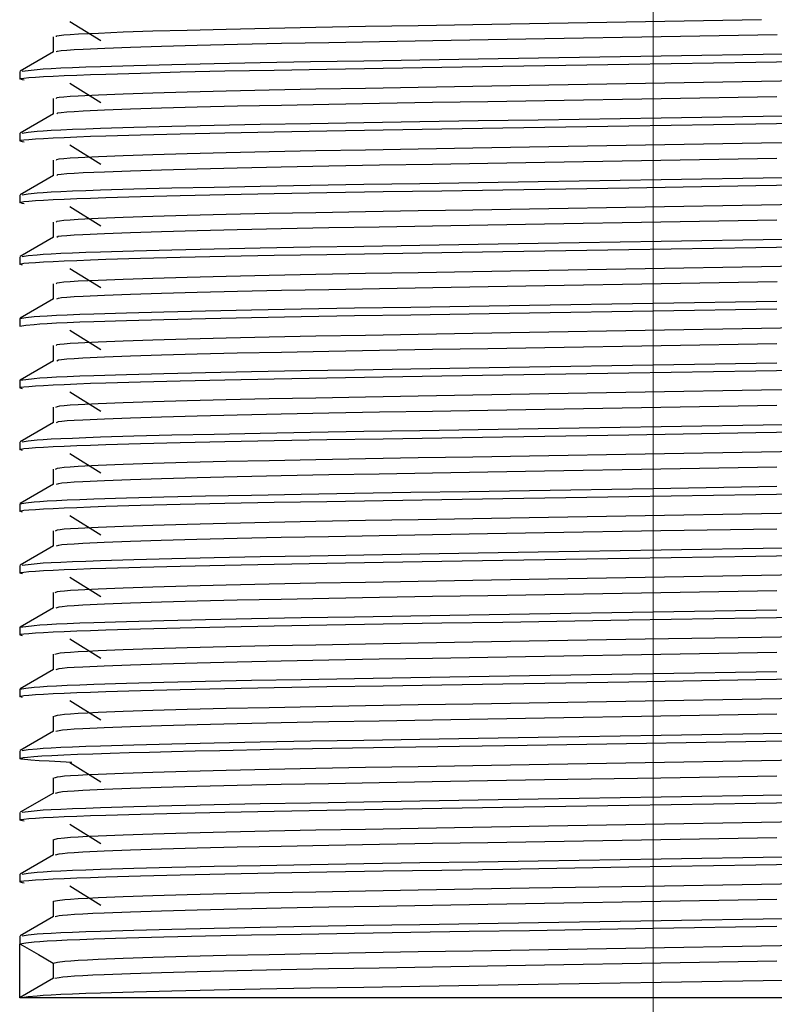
# Model space of a CAD drawing. Header units: millimetres. Extents: x 262469 to 275208, y -32539 to 9411.
# Tile 118 of 256: x 268027 to 268034, y -14138 to -14129. Entities that reach past the tile are written whole.
import ezdxf

# ---------------------------------------------------------------- set-up
doc = ezdxf.new("R2010")
doc.units = ezdxf.units.MM
doc.header["$LTSCALE"] = 100
doc.layers.add('$ IE_TELETECHNIKA', color=5, linetype='Continuous', lineweight=30)

msp = doc.modelspace()

# ---------------------------------------------------------------- linework, layer by layer
at = {"layer": '$ IE_TELETECHNIKA', "color": 7, "linetype": 'Continuous', "lineweight": 5, "ltscale": 20.32}
msp.add_line((268032.9106, -14140.486), (268032.9106, -14122.2189), dxfattribs=at)
at = {"layer": '$ IE_TELETECHNIKA', "color": 7, "linetype": 'Continuous'}
for p, q in [((268027.5144, -14128.9311), (268027.8005, -14129.1097)), ((268027.3618, -14129.0738), (268027.3618, -14129.2156)), ((268027.3618, -14129.0738), (268027.3618, -14129.2156)), ((268027.3637, -14129.2145), (268027.0543, -14129.3932)), ((268027.0525, -14129.3952), (268027.0525, -14129.4667)), ((268027.0918, -14129.4765), (268027.0784, -14129.4732)), ((268027.5144, -14129.5025), (268027.8005, -14129.6812)), ((268027.3618, -14129.6452), (268027.3618, -14129.787)), ((268027.3618, -14129.6452), (268027.3618, -14129.787)), ((268027.3637, -14129.7859), (268027.0543, -14129.9646)), ((268027.0525, -14129.9666), (268027.0525, -14130.0381)), ((268027.0918, -14130.0479), (268027.0784, -14130.0446)), ((268027.5144, -14130.0739), (268027.8005, -14130.2526)), ((268027.3618, -14130.2167), (268027.3618, -14130.3584)), ((268027.3618, -14130.2167), (268027.3618, -14130.3584)), ((268027.3637, -14130.3573), (268027.0543, -14130.536)), ((268027.0525, -14130.538), (268027.0525, -14130.6095)), ((268027.0918, -14130.6194), (268027.0784, -14130.616)), ((268027.5144, -14130.6453), (268027.8005, -14130.824)), ((268027.3618, -14130.7881), (268027.3618, -14130.9298)), ((268027.3618, -14130.7881), (268027.3618, -14130.9298)), ((268027.3636, -14130.9288), (268027.0543, -14131.1074)), ((268027.0525, -14131.1095), (268027.0525, -14131.1809)), ((268027.5144, -14131.2167), (268027.8005, -14131.3954)), ((268027.3618, -14131.3595), (268027.3618, -14131.5012)), ((268027.3618, -14131.3595), (268027.3618, -14131.5012)), ((268027.3637, -14131.5001), (268027.0543, -14131.6788)), ((268027.0525, -14131.6809), (268027.0525, -14131.7523)), ((268027.5144, -14131.7881), (268027.8005, -14131.9668)), ((268027.3618, -14131.9309), (268027.3618, -14132.0727)), ((268027.3618, -14131.9309), (268027.3618, -14132.0727)), ((268027.3637, -14132.0715), (268027.0543, -14132.2503)), ((268027.0525, -14132.2523), (268027.0525, -14132.3237)), ((268027.5144, -14132.3596), (268027.8005, -14132.5382)), ((268027.3618, -14132.5023), (268027.3618, -14132.6441)), ((268027.3618, -14132.5023), (268027.3618, -14132.6441)), ((268027.3637, -14132.643), (268027.0543, -14132.8216)), ((268027.0525, -14132.8237), (268027.0525, -14132.8951)), ((268027.5144, -14132.931), (268027.8005, -14133.1096)), ((268027.3618, -14133.0737), (268027.3618, -14133.2155)), ((268027.3618, -14133.0737), (268027.3618, -14133.2155)), ((268027.3636, -14133.2144), (268027.0543, -14133.393)), ((268027.0525, -14133.3951), (268027.0525, -14133.4665)), ((268027.5144, -14133.5024), (268027.8005, -14133.681)), ((268027.3618, -14133.6451), (268027.3618, -14133.7869)), ((268027.3618, -14133.6451), (268027.3618, -14133.7869)), ((268027.3636, -14133.7858), (268027.0543, -14133.9645)), ((268027.0525, -14133.9665), (268027.0525, -14134.038)), ((268027.5144, -14134.0738), (268027.8005, -14134.2524)), ((268027.3618, -14134.2165), (268027.3618, -14134.3583)), ((268027.3618, -14134.2165), (268027.3618, -14134.3583)), ((268027.3637, -14134.3572), (268027.0543, -14134.5359)), ((268027.0525, -14134.5379), (268027.0525, -14134.6094)), ((268027.5144, -14134.6452), (268027.8005, -14134.8239)), ((268027.3618, -14134.7879), (268027.3618, -14134.9297)), ((268027.3618, -14134.7879), (268027.3618, -14134.9297)), ((268027.3637, -14134.9286), (268027.0543, -14135.1073)), ((268027.0525, -14135.1093), (268027.0525, -14135.1808)), ((268027.5144, -14135.2166), (268027.8005, -14135.3953)), ((268027.3618, -14135.3594), (268027.3618, -14135.5011)), ((268027.3618, -14135.3594), (268027.3618, -14135.5011)), ((268027.3637, -14135.5), (268027.0543, -14135.6787)), ((268027.0525, -14135.6807), (268027.0525, -14135.7522)), ((268027.0918, -14135.7621), (268027.0525, -14135.7522)), ((268027.5144, -14135.788), (268027.8005, -14135.9666)), ((268027.3618, -14135.9308), (268027.3618, -14136.0725)), ((268027.3618, -14135.9308), (268027.3618, -14136.0725)), ((268027.3636, -14136.0715), (268027.0543, -14136.2501)), ((268027.0525, -14136.2522), (268027.0525, -14136.3236)), ((268027.0918, -14136.3335), (268027.0784, -14136.3301)), ((268027.5144, -14136.3594), (268027.8005, -14136.5381)), ((268027.3618, -14136.5022), (268027.3618, -14136.6439)), ((268027.3618, -14136.5022), (268027.3618, -14136.6439)), ((268027.3637, -14136.6428), (268027.0543, -14136.8215)), ((268027.0525, -14136.8236), (268027.0525, -14136.895)), ((268027.0918, -14136.9049), (268027.0784, -14136.9015)), ((268027.5144, -14136.9308), (268027.8005, -14137.1095)), ((268027.3618, -14137.0736), (268027.3618, -14137.2154)), ((268027.3618, -14137.0736), (268027.3618, -14137.2154)), ((268027.3637, -14137.2142), (268027.0543, -14137.393)), ((268027.0525, -14137.395), (268027.0525, -14137.4611)), ((268027.0525, -14137.9664), (268027.0525, -14137.4664)), ((268027.3618, -14137.645), (268027.3618, -14137.7868)), ((268027.3637, -14137.7857), (268027.0543, -14137.9643)), ((268038.7687, -14137.9664), (268027.0525, -14137.9664))]:
    msp.add_line(p, q, dxfattribs=at)
for points in [[(268027.3918, -14129.0738), (268027.3928, -14129.0656), (268027.4155, -14129.0613), (268027.4582, -14129.057), (268027.5185, -14129.0526), (268027.5936, -14129.0481), (268027.7792, -14129.039), (268028.0076, -14129.0297), (268028.2814, -14129.0204), (268028.6007, -14129.0112), (268028.9614, -14129.0022), (268029.3592, -14128.9933), (268029.7903, -14128.9848), (268030.2511, -14128.9765), (268030.7371, -14128.9683), (268031.2437, -14128.9596), (268031.7662, -14128.9506), (268032.8385, -14128.9322), (268033.9136, -14128.9137)], [(268027.3935, -14129.2144), (268027.3914, -14129.2103), (268027.4021, -14129.2062), (268027.4345, -14129.2019), (268027.4869, -14129.1975), (268027.5563, -14129.193), (268027.6393, -14129.1885), (268027.8372, -14129.1793), (268028.0772, -14129.1701), (268028.3631, -14129.1608), (268028.6941, -14129.1516), (268029.0653, -14129.1426), (268029.4724, -14129.1339), (268029.9118, -14129.1254), (268030.3797, -14129.1172), (268030.8717, -14129.1088), (268031.383, -14129.1001), (268031.9088, -14129.091), (268032.9838, -14129.0726), (268034.056, -14129.0541)], [(268027.0747, -14129.393), (268027.1308, -14129.3846), (268027.2118, -14129.376), (268027.2695, -14129.3716), (268027.3427, -14129.3672), (268027.4331, -14129.3626), (268027.5399, -14129.358), (268027.6618, -14129.3534), (268027.7976, -14129.3488), (268028.1066, -14129.3395), (268028.4582, -14129.3302), (268028.8489, -14129.3212), (268029.2767, -14129.3125), (268029.7397, -14129.304), (268030.2336, -14129.2958), (268030.7532, -14129.2874), (268031.2932, -14129.2787), (268031.8483, -14129.2697), (268032.9834, -14129.2512), (268034.116, -14129.2327)], [(268027.0784, -14129.4732), (268027.0511, -14129.4646), (268027.0619, -14129.4603), (268027.0904, -14129.4559), (268027.1355, -14129.4515), (268027.1962, -14129.447), (268027.2717, -14129.4424), (268027.3609, -14129.4378), (268027.4632, -14129.4331), (268027.5785, -14129.4284), (268027.7067, -14129.4236), (268027.8477, -14129.4188), (268028.1675, -14129.4092), (268028.5364, -14129.3997), (268028.9499, -14129.3905), (268029.4035, -14129.3815), (268029.8924, -14129.3728), (268030.4116, -14129.3643), (268030.9559, -14129.3556), (268031.5201, -14129.3465), (268032.6852, -14129.3275), (268033.8596, -14129.3083), (268034.4351, -14129.299)], [(268027.3913, -14129.6452), (268027.3943, -14129.637), (268027.4166, -14129.6328), (268027.4587, -14129.6284), (268027.5184, -14129.624), (268027.5932, -14129.6195), (268027.7789, -14129.6104), (268028.0076, -14129.6011), (268028.2814, -14129.5919), (268028.6006, -14129.5826), (268028.9613, -14129.5735), (268029.3591, -14129.5647), (268029.7902, -14129.5562), (268030.251, -14129.5479), (268030.7369, -14129.5396), (268031.2436, -14129.531), (268031.766, -14129.522), (268032.8383, -14129.5036), (268033.9134, -14129.4852), (268034.4392, -14129.4761)], [(268027.3938, -14129.7858), (268027.4037, -14129.7776), (268027.4352, -14129.7733), (268027.4868, -14129.7689), (268027.5555, -14129.7644), (268027.6383, -14129.7599), (268027.8364, -14129.7507), (268028.0766, -14129.7415), (268028.3624, -14129.7322), (268028.6932, -14129.723), (268029.0644, -14129.714), (268029.4715, -14129.7053), (268029.9108, -14129.6968), (268030.3788, -14129.6886), (268030.8708, -14129.6802), (268031.3821, -14129.6715), (268031.9079, -14129.6625), (268032.983, -14129.644), (268034.0553, -14129.6256)], [(268027.0746, -14129.9644), (268027.1307, -14129.956), (268027.2117, -14129.9474), (268027.2694, -14129.943), (268027.3425, -14129.9386), (268027.4329, -14129.934), (268027.5397, -14129.9295), (268027.6616, -14129.9248), (268027.7974, -14129.9202), (268028.1063, -14129.9109), (268028.4579, -14129.9017), (268028.8486, -14129.8927), (268029.2764, -14129.8839), (268029.7394, -14129.8754), (268030.2333, -14129.8672), (268030.7529, -14129.8588), (268031.2929, -14129.8501), (268031.848, -14129.8411), (268032.9832, -14129.8226), (268034.1158, -14129.8041)], [(268027.0784, -14130.0446), (268027.0511, -14130.036), (268027.0619, -14130.0317), (268027.0904, -14130.0273), (268027.1355, -14130.0229), (268027.1963, -14130.0184), (268027.2717, -14130.0138), (268027.3609, -14130.0092), (268027.4632, -14130.0045), (268027.5786, -14129.9998), (268027.7068, -14129.995), (268027.8477, -14129.9902), (268028.1676, -14129.9806), (268028.5364, -14129.9711), (268028.95, -14129.9618), (268029.4036, -14129.9529), (268029.8925, -14129.9442), (268030.4116, -14129.9357), (268030.9559, -14129.927), (268031.5202, -14129.9179), (268032.6853, -14129.8989), (268033.8596, -14129.8797), (268034.4351, -14129.8704)], [(268027.3906, -14130.2166), (268027.3956, -14130.2084), (268027.4177, -14130.2042), (268027.4593, -14130.1998), (268027.5184, -14130.1954), (268027.5929, -14130.1909), (268027.7787, -14130.1818), (268028.0076, -14130.1725), (268028.2814, -14130.1633), (268028.6005, -14130.154), (268028.9612, -14130.145), (268029.359, -14130.1362), (268029.7901, -14130.1276), (268030.2508, -14130.1193), (268030.7368, -14130.111), (268031.2434, -14130.1024), (268031.7658, -14130.0935), (268032.8381, -14130.075), (268033.9132, -14130.0566), (268034.439, -14130.0476)], [(268027.394, -14130.3573), (268027.4053, -14130.349), (268027.4361, -14130.3447), (268027.487, -14130.3403), (268027.5551, -14130.3359), (268027.6376, -14130.3313), (268027.8359, -14130.3221), (268028.0763, -14130.3129), (268028.3621, -14130.3037), (268028.6928, -14130.2945), (268029.0639, -14130.2855), (268029.471, -14130.2767), (268029.9104, -14130.2682), (268030.3783, -14130.26), (268030.8703, -14130.2516), (268031.3816, -14130.2429), (268031.9074, -14130.2339), (268032.9826, -14130.2154), (268034.055, -14130.197)], [(268027.0784, -14130.616), (268027.0511, -14130.6075), (268027.0619, -14130.6031), (268027.0904, -14130.5987), (268027.1355, -14130.5943), (268027.1963, -14130.5898), (268027.2717, -14130.5853), (268027.3609, -14130.5806), (268027.4633, -14130.5759), (268027.5786, -14130.5712), (268027.7068, -14130.5664), (268027.8478, -14130.5616), (268028.1676, -14130.552), (268028.5364, -14130.5425), (268028.95, -14130.5333), (268029.4036, -14130.5243), (268029.8925, -14130.5157), (268030.4117, -14130.5071), (268030.956, -14130.4984), (268031.5202, -14130.4893), (268032.6853, -14130.4703), (268033.8596, -14130.4511), (268034.4351, -14130.4418)], [(268027.0746, -14130.5359), (268027.1307, -14130.5274), (268027.2117, -14130.5188), (268027.2693, -14130.5144), (268027.3425, -14130.51), (268027.4329, -14130.5055), (268027.5396, -14130.5009), (268027.6615, -14130.4963), (268027.7974, -14130.4916), (268028.1063, -14130.4823), (268028.4578, -14130.4731), (268028.8485, -14130.464), (268029.2764, -14130.4553), (268029.7393, -14130.4468), (268030.2332, -14130.4386), (268030.7528, -14130.4302), (268031.2928, -14130.4216), (268031.848, -14130.4126), (268032.9831, -14130.394), (268034.1157, -14130.3755)], [(268027.3896, -14130.788), (268027.3969, -14130.7798), (268027.4188, -14130.7756), (268027.4598, -14130.7713), (268027.5185, -14130.7668), (268027.5926, -14130.7623), (268027.7784, -14130.7532), (268028.0076, -14130.744), (268028.2814, -14130.7347), (268028.6005, -14130.7254), (268028.9611, -14130.7164), (268029.3589, -14130.7076), (268029.79, -14130.6991), (268030.2507, -14130.6908), (268030.7366, -14130.6824), (268031.2432, -14130.6738), (268031.7656, -14130.6649), (268032.8379, -14130.6465), (268033.913, -14130.628), (268034.4388, -14130.6189)], [(268027.3939, -14130.9287), (268027.4068, -14130.9204), (268027.4368, -14130.9161), (268027.487, -14130.9118), (268027.5545, -14130.9073), (268027.6366, -14130.9028), (268027.835, -14130.8936), (268028.0757, -14130.8844), (268028.3613, -14130.8751), (268028.6918, -14130.8659), (268029.0629, -14130.8569), (268029.4699, -14130.8481), (268029.9093, -14130.8397), (268030.3772, -14130.8314), (268030.8692, -14130.8231), (268031.3805, -14130.8144), (268031.9064, -14130.8053), (268032.9816, -14130.7868), (268034.0542, -14130.7684)], [(268027.0746, -14131.1073), (268027.1307, -14131.0988), (268027.2117, -14131.0902), (268027.2693, -14131.0858), (268027.3425, -14131.0814), (268027.4329, -14131.0769), (268027.5396, -14131.0723), (268027.6615, -14131.0677), (268027.7974, -14131.063), (268028.1063, -14131.0537), (268028.4578, -14131.0445), (268028.8485, -14131.0355), (268029.2764, -14131.0267), (268029.7393, -14131.0183), (268030.2332, -14131.01), (268030.7528, -14131.0016), (268031.2928, -14130.993), (268031.848, -14130.984), (268032.9831, -14130.9654), (268034.1157, -14130.947)], [(268027.0784, -14131.1874), (268027.0511, -14131.1789), (268027.0619, -14131.1745), (268027.0904, -14131.1701), (268027.1355, -14131.1657), (268027.1963, -14131.1612), (268027.2717, -14131.1566), (268027.3609, -14131.152), (268027.4632, -14131.1473), (268027.5786, -14131.1426), (268027.7068, -14131.1378), (268027.8477, -14131.133), (268028.1676, -14131.1234), (268028.5364, -14131.114), (268028.95, -14131.1047), (268029.4036, -14131.0957), (268029.8925, -14131.0871), (268030.4116, -14131.0786), (268030.9559, -14131.0698), (268031.5202, -14131.0607), (268032.6853, -14131.0417), (268033.8596, -14131.0225), (268034.4351, -14131.0132)], [(268027.3885, -14131.3594), (268027.398, -14131.3512), (268027.4199, -14131.347), (268027.4605, -14131.3427), (268027.5187, -14131.3382), (268027.5924, -14131.3337), (268027.7781, -14131.3246), (268028.0075, -14131.3154), (268028.2814, -14131.3061), (268028.6004, -14131.2969), (268028.961, -14131.2878), (268029.3588, -14131.279), (268029.7899, -14131.2705), (268030.2506, -14131.2622), (268030.7365, -14131.2538), (268031.2431, -14131.2453), (268031.7654, -14131.2363), (268032.8377, -14131.2179), (268033.9128, -14131.1994), (268034.4386, -14131.1904)], [(268027.3938, -14131.5), (268027.4086, -14131.4918), (268027.4384, -14131.4875), (268027.4882, -14131.4831), (268027.5553, -14131.4787), (268027.6373, -14131.4741), (268027.8362, -14131.4649), (268028.0774, -14131.4557), (268028.3632, -14131.4464), (268028.6938, -14131.4373), (268029.0649, -14131.4283), (268029.4721, -14131.4195), (268029.9116, -14131.4111), (268030.3795, -14131.4028), (268030.8715, -14131.3944), (268031.3828, -14131.3857), (268031.9086, -14131.3767), (268032.9836, -14131.3582), (268034.0559, -14131.3398)], [(268027.0525, -14131.6809), (268027.1072, -14131.6723), (268027.1842, -14131.6637), (268027.2381, -14131.6593), (268027.3061, -14131.6549), (268027.3904, -14131.6503), (268027.4913, -14131.6458), (268027.6075, -14131.6411), (268027.7382, -14131.6364), (268028.0384, -14131.6271), (268028.3838, -14131.6178), (268028.77, -14131.6086), (268029.1947, -14131.5997), (268029.6554, -14131.5911), (268030.1483, -14131.5828), (268030.668, -14131.5744), (268031.2094, -14131.5657), (268031.7671, -14131.5567), (268032.9099, -14131.538), (268034.053, -14131.5194)], [(268027.0525, -14131.7523), (268027.1072, -14131.7438), (268027.1842, -14131.7352), (268027.2381, -14131.7308), (268027.3061, -14131.7263), (268027.3904, -14131.7218), (268027.4913, -14131.7172), (268027.6075, -14131.7125), (268027.7382, -14131.7079), (268028.0384, -14131.6985), (268028.3838, -14131.6892), (268028.77, -14131.68), (268029.1947, -14131.6711), (268029.6554, -14131.6626), (268030.1483, -14131.6542), (268030.668, -14131.6458), (268031.2094, -14131.6372), (268031.7671, -14131.6281), (268032.9099, -14131.6094), (268034.053, -14131.5908)], [(268027.3871, -14131.9308), (268027.399, -14131.9226), (268027.421, -14131.9184), (268027.4611, -14131.914), (268027.5189, -14131.9096), (268027.5922, -14131.9051), (268027.7778, -14131.896), (268028.0075, -14131.8868), (268028.2815, -14131.8775), (268028.6004, -14131.8683), (268028.9609, -14131.8592), (268029.3587, -14131.8504), (268029.7898, -14131.8419), (268030.2504, -14131.8336), (268030.7364, -14131.8252), (268031.2429, -14131.8167), (268031.7653, -14131.8077), (268032.8375, -14131.7893), (268033.9126, -14131.7708), (268034.4384, -14131.7618)], [(268027.3933, -14132.0715), (268027.41, -14132.0632), (268027.4393, -14132.0589), (268027.4884, -14132.0546), (268027.5549, -14132.0501), (268027.6366, -14132.0456), (268027.8355, -14132.0364), (268028.0768, -14132.0271), (268028.3626, -14132.0179), (268028.6931, -14132.0087), (268029.0641, -14131.9997), (268029.4713, -14131.9909), (268029.9107, -14131.9825), (268030.3786, -14131.9742), (268030.8706, -14131.9658), (268031.3819, -14131.9571), (268031.9078, -14131.9481), (268032.9829, -14131.9296), (268034.0553, -14131.9112)], [(268027.0784, -14132.3302), (268027.0511, -14132.3217), (268027.0619, -14132.3174), (268027.0904, -14132.313), (268027.1355, -14132.3085), (268027.1962, -14132.304), (268027.2717, -14132.2995), (268027.3609, -14132.2949), (268027.4632, -14132.2902), (268027.5785, -14132.2854), (268027.7067, -14132.2806), (268027.8477, -14132.2758), (268028.1676, -14132.2662), (268028.5364, -14132.2568), (268028.95, -14132.2475), (268029.4036, -14132.2386), (268029.8925, -14132.2299), (268030.4116, -14132.2214), (268030.9559, -14132.2126), (268031.5202, -14132.2035), (268032.6853, -14132.1845), (268033.8596, -14132.1654), (268034.4351, -14132.1561)], [(268027.0525, -14132.2523), (268027.1072, -14132.2438), (268027.1842, -14132.2351), (268027.2381, -14132.2308), (268027.3061, -14132.2263), (268027.3904, -14132.2218), (268027.4913, -14132.2172), (268027.6075, -14132.2125), (268027.7382, -14132.2079), (268028.0384, -14132.1985), (268028.3838, -14132.1891), (268028.77, -14132.18), (268029.1947, -14132.1711), (268029.6554, -14132.1625), (268030.1483, -14132.1542), (268030.668, -14132.1458), (268031.2094, -14132.1372), (268031.7671, -14132.1281), (268032.9099, -14132.1094), (268034.053, -14132.0908)], [(268027.3855, -14132.5022), (268027.3998, -14132.494), (268027.4221, -14132.4898), (268027.4618, -14132.4855), (268027.5191, -14132.4811), (268027.5921, -14132.4766), (268027.7775, -14132.4674), (268028.0074, -14132.4582), (268028.2815, -14132.4489), (268028.6003, -14132.4397), (268028.9608, -14132.4306), (268029.3586, -14132.4218), (268029.7897, -14132.4133), (268030.2503, -14132.405), (268030.7362, -14132.3967), (268031.2428, -14132.3881), (268031.7651, -14132.3791), (268032.8374, -14132.3607), (268033.9124, -14132.3422), (268034.4382, -14132.3332)], [(268027.3926, -14132.6429), (268027.4113, -14132.6346), (268027.4403, -14132.6303), (268027.4887, -14132.626), (268027.5547, -14132.6215), (268027.6359, -14132.617), (268027.8348, -14132.6078), (268028.0764, -14132.5986), (268028.3621, -14132.5893), (268028.6925, -14132.5801), (268029.0635, -14132.5711), (268029.4706, -14132.5624), (268029.91, -14132.5539), (268030.3779, -14132.5456), (268030.8699, -14132.5373), (268031.3813, -14132.5286), (268031.9071, -14132.5195), (268032.9823, -14132.5011), (268034.0547, -14132.4826)], [(268027.0746, -14132.8215), (268027.1307, -14132.813), (268027.2117, -14132.8044), (268027.2694, -14132.8001), (268027.3425, -14132.7956), (268027.4329, -14132.7911), (268027.5397, -14132.7865), (268027.6616, -14132.7819), (268027.7974, -14132.7772), (268028.1063, -14132.7679), (268028.4579, -14132.7587), (268028.8486, -14132.7497), (268029.2764, -14132.741), (268029.7394, -14132.7325), (268030.2333, -14132.7242), (268030.7529, -14132.7159), (268031.2929, -14132.7072), (268031.848, -14132.6982), (268032.9832, -14132.6797), (268034.1158, -14132.6612)], [(268027.0784, -14132.9016), (268027.0511, -14132.8931), (268027.0619, -14132.8888), (268027.0904, -14132.8844), (268027.1355, -14132.8799), (268027.1963, -14132.8754), (268027.2717, -14132.8709), (268027.3609, -14132.8663), (268027.4632, -14132.8616), (268027.5786, -14132.8568), (268027.7068, -14132.852), (268027.8477, -14132.8472), (268028.1676, -14132.8377), (268028.5364, -14132.8282), (268028.95, -14132.8189), (268029.4036, -14132.81), (268029.8925, -14132.8013), (268030.4116, -14132.7928), (268030.9559, -14132.7841), (268031.5202, -14132.775), (268032.6853, -14132.7559), (268033.8596, -14132.7367), (268034.4351, -14132.7275)], [(268027.3837, -14133.0736), (268027.4005, -14133.0654), (268027.4232, -14133.0612), (268027.4625, -14133.0569), (268027.5194, -14133.0525), (268027.592, -14133.048), (268027.7773, -14133.0388), (268028.0074, -14133.0296), (268028.2816, -14133.0203), (268028.6003, -14133.0111), (268028.9607, -14133.002), (268029.3585, -14132.9933), (268029.7896, -14132.9848), (268030.2502, -14132.9764), (268030.7361, -14132.9681), (268031.2426, -14132.9595), (268031.765, -14132.9505), (268032.8372, -14132.9321), (268033.9122, -14132.9136), (268034.438, -14132.9046)], [(268027.3916, -14133.2143), (268027.4125, -14133.206), (268027.4412, -14133.2018), (268027.489, -14133.1974), (268027.5544, -14133.193), (268027.6352, -14133.1884), (268027.8341, -14133.1792), (268028.0758, -14133.17), (268028.3615, -14133.1607), (268028.6917, -14133.1515), (268029.0626, -14133.1425), (268029.4698, -14133.1338), (268029.9092, -14133.1254), (268030.3771, -14133.117), (268030.8691, -14133.1087), (268031.3804, -14133.1), (268031.9063, -14133.091), (268032.9815, -14133.0725), (268034.0541, -14133.0541)], [(268027.0525, -14133.3951), (268027.1072, -14133.3866), (268027.1842, -14133.3779), (268027.2381, -14133.3736), (268027.3061, -14133.3691), (268027.3904, -14133.3646), (268027.4913, -14133.36), (268027.6075, -14133.3553), (268027.7382, -14133.3507), (268028.0384, -14133.3413), (268028.3838, -14133.332), (268028.77, -14133.3228), (268029.1947, -14133.314), (268029.6554, -14133.3054), (268030.1483, -14133.297), (268030.668, -14133.2886), (268031.2094, -14133.28), (268031.7671, -14133.2709), (268032.9099, -14133.2523), (268034.053, -14133.2336)], [(268027.0784, -14133.4731), (268027.0511, -14133.4645), (268027.0619, -14133.4601), (268027.0904, -14133.4558), (268027.1355, -14133.4513), (268027.1962, -14133.4469), (268027.2717, -14133.4423), (268027.3609, -14133.4377), (268027.4632, -14133.433), (268027.5785, -14133.4283), (268027.7067, -14133.4235), (268027.8477, -14133.4187), (268028.1675, -14133.4091), (268028.5364, -14133.3996), (268028.9499, -14133.3903), (268029.4035, -14133.3814), (268029.8924, -14133.3727), (268030.4116, -14133.3642), (268030.9559, -14133.3555), (268031.5201, -14133.3464), (268032.6852, -14133.3273), (268033.8596, -14133.3082), (268034.4351, -14133.2989)], [(268027.3817, -14133.645), (268027.4011, -14133.6368), (268027.4242, -14133.6326), (268027.4633, -14133.6283), (268027.5197, -14133.6239), (268027.592, -14133.6194), (268027.777, -14133.6102), (268028.0073, -14133.601), (268028.2816, -14133.5917), (268028.6003, -14133.5825), (268028.9606, -14133.5734), (268029.3584, -14133.5646), (268029.7895, -14133.5562), (268030.2501, -14133.5478), (268030.736, -14133.5395), (268031.2425, -14133.5309), (268031.7648, -14133.5219), (268032.837, -14133.5035), (268033.912, -14133.4851), (268034.4378, -14133.476)], [(268027.3904, -14133.7857), (268027.4135, -14133.7775), (268027.4421, -14133.7732), (268027.4894, -14133.7689), (268027.5542, -14133.7644), (268027.6345, -14133.7599), (268027.8332, -14133.7507), (268028.0751, -14133.7414), (268028.3609, -14133.7322), (268028.6909, -14133.723), (268029.0618, -14133.7139), (268029.4689, -14133.7052), (268029.9083, -14133.6968), (268030.3762, -14133.6885), (268030.8681, -14133.6801), (268031.3795, -14133.6714), (268031.9054, -14133.6624), (268032.9808, -14133.6439), (268034.0534, -14133.6255)], [(268027.0746, -14133.9643), (268027.1307, -14133.9559), (268027.2117, -14133.9473), (268027.2693, -14133.9429), (268027.3425, -14133.9385), (268027.4329, -14133.9339), (268027.5396, -14133.9294), (268027.6615, -14133.9247), (268027.7974, -14133.9201), (268028.1063, -14133.9108), (268028.4578, -14133.9015), (268028.8485, -14133.8925), (268029.2764, -14133.8838), (268029.7393, -14133.8753), (268030.2332, -14133.8671), (268030.7528, -14133.8587), (268031.2928, -14133.85), (268031.848, -14133.841), (268032.9831, -14133.8225), (268034.1157, -14133.804)], [(268027.0784, -14134.0445), (268027.0511, -14134.0359), (268027.0619, -14134.0316), (268027.0904, -14134.0272), (268027.1355, -14134.0228), (268027.1963, -14134.0183), (268027.2717, -14134.0137), (268027.3609, -14134.0091), (268027.4632, -14134.0044), (268027.5786, -14133.9996), (268027.7068, -14133.9949), (268027.8477, -14133.9901), (268028.1676, -14133.9805), (268028.5364, -14133.971), (268028.95, -14133.9617), (268029.4036, -14133.9528), (268029.8925, -14133.9441), (268030.4116, -14133.9356), (268030.9559, -14133.9269), (268031.5202, -14133.9178), (268032.6853, -14133.8988), (268033.8596, -14133.8796), (268034.4351, -14133.8703)], [(268027.3795, -14134.2164), (268027.4014, -14134.2082), (268027.4251, -14134.204), (268027.464, -14134.1997), (268027.5201, -14134.1953), (268027.592, -14134.1908), (268027.7767, -14134.1817), (268028.0072, -14134.1724), (268028.2816, -14134.1632), (268028.6003, -14134.1539), (268028.9606, -14134.1448), (268029.3583, -14134.1361), (268029.7894, -14134.1276), (268030.25, -14134.1193), (268030.7359, -14134.1109), (268031.2424, -14134.1023), (268031.7647, -14134.0934), (268032.8369, -14134.0749), (268033.9118, -14134.0565), (268034.4376, -14134.0474)], [(268027.3893, -14134.3571), (268027.4148, -14134.3488), (268027.4438, -14134.3446), (268027.4908, -14134.3402), (268027.5553, -14134.3358), (268027.6355, -14134.3312), (268027.8344, -14134.3221), (268028.0767, -14134.3128), (268028.3627, -14134.3035), (268028.6929, -14134.2943), (268029.0638, -14134.2853), (268029.471, -14134.2766), (268029.9105, -14134.2682), (268030.3784, -14134.2599), (268030.8703, -14134.2515), (268031.3817, -14134.2428), (268031.9075, -14134.2338), (268032.9826, -14134.2153), (268034.055, -14134.1969)], [(268027.0784, -14134.6159), (268027.0511, -14134.6073), (268027.0619, -14134.603), (268027.0904, -14134.5986), (268027.1355, -14134.5942), (268027.1963, -14134.5897), (268027.2717, -14134.5851), (268027.3609, -14134.5805), (268027.4633, -14134.5758), (268027.5786, -14134.571), (268027.7068, -14134.5663), (268027.8478, -14134.5615), (268028.1676, -14134.5519), (268028.5364, -14134.5424), (268028.95, -14134.5332), (268029.4036, -14134.5242), (268029.8925, -14134.5155), (268030.4117, -14134.507), (268030.956, -14134.4983), (268031.5202, -14134.4892), (268032.6853, -14134.4702), (268033.8596, -14134.451), (268034.4351, -14134.4417)], [(268027.0525, -14134.5379), (268027.1072, -14134.5294), (268027.1842, -14134.5208), (268027.2381, -14134.5164), (268027.3061, -14134.5119), (268027.3904, -14134.5074), (268027.4913, -14134.5028), (268027.6075, -14134.4982), (268027.7382, -14134.4935), (268028.0384, -14134.4841), (268028.3838, -14134.4748), (268028.77, -14134.4657), (268029.1947, -14134.4568), (268029.6554, -14134.4482), (268030.1483, -14134.4399), (268030.668, -14134.4315), (268031.2094, -14134.4228), (268031.7671, -14134.4138), (268032.9099, -14134.3951), (268034.053, -14134.3764)], [(268027.3771, -14134.7878), (268027.4016, -14134.7796), (268027.426, -14134.7754), (268027.4647, -14134.7711), (268027.5205, -14134.7667), (268027.5921, -14134.7622), (268027.678, -14134.7577), (268027.7765, -14134.7531), (268028.0072, -14134.7438), (268028.2817, -14134.7346), (268028.6003, -14134.7253), (268028.9605, -14134.7163), (268029.3583, -14134.7075), (268029.7894, -14134.699), (268030.2499, -14134.6907), (268030.7358, -14134.6823), (268031.2423, -14134.6737), (268031.7646, -14134.6648), (268032.8367, -14134.6463), (268033.9117, -14134.6279), (268034.4374, -14134.6188)], [(268027.3876, -14134.9285), (268027.4156, -14134.9202), (268027.4447, -14134.916), (268027.4911, -14134.9116), (268027.5552, -14134.9072), (268027.6349, -14134.9027), (268027.8335, -14134.8935), (268028.076, -14134.8842), (268028.362, -14134.875), (268028.692, -14134.8658), (268029.0628, -14134.8567), (268029.47, -14134.8481), (268029.9095, -14134.8397), (268030.3774, -14134.8313), (268030.8693, -14134.8229), (268031.3807, -14134.8142), (268031.9066, -14134.8052), (268032.9818, -14134.7867), (268034.0543, -14134.7683)], [(268027.0525, -14135.1093), (268027.1072, -14135.1008), (268027.1842, -14135.0922), (268027.2381, -14135.0878), (268027.3061, -14135.0833), (268027.3904, -14135.0788), (268027.4913, -14135.0742), (268027.6075, -14135.0696), (268027.7382, -14135.0649), (268028.0384, -14135.0555), (268028.3838, -14135.0462), (268028.77, -14135.0371), (268029.1947, -14135.0282), (268029.6554, -14135.0196), (268030.1483, -14135.0112), (268030.668, -14135.0029), (268031.2094, -14134.9942), (268031.7671, -14134.9852), (268032.9099, -14134.9665), (268034.053, -14134.9478)], [(268027.0784, -14135.1873), (268027.0511, -14135.1787), (268027.0619, -14135.1744), (268027.0904, -14135.17), (268027.1355, -14135.1656), (268027.1963, -14135.1611), (268027.2717, -14135.1565), (268027.3609, -14135.1519), (268027.4632, -14135.1472), (268027.5786, -14135.1425), (268027.7068, -14135.1377), (268027.8477, -14135.1329), (268028.1676, -14135.1233), (268028.5364, -14135.1138), (268028.95, -14135.1045), (268029.4036, -14135.0956), (268029.8925, -14135.0869), (268030.4116, -14135.0784), (268030.9559, -14135.0697), (268031.5202, -14135.0606), (268032.6853, -14135.0416), (268033.8596, -14135.0224), (268034.4351, -14135.0131)], [(268027.3744, -14135.3593), (268027.4016, -14135.351), (268027.4267, -14135.3468), (268027.4655, -14135.3425), (268027.521, -14135.3381), (268027.5922, -14135.3336), (268027.6778, -14135.3291), (268027.7763, -14135.3245), (268028.0071, -14135.3152), (268028.2817, -14135.306), (268028.6003, -14135.2967), (268028.9605, -14135.2877), (268029.3582, -14135.2789), (268029.7893, -14135.2705), (268030.2499, -14135.2621), (268030.7357, -14135.2538), (268031.2422, -14135.2451), (268031.7645, -14135.2362), (268032.8366, -14135.2178), (268033.9115, -14135.1993), (268034.4373, -14135.1902)], [(268027.3858, -14135.4999), (268027.4162, -14135.4916), (268027.4456, -14135.4874), (268027.4917, -14135.4831), (268027.5553, -14135.4786), (268027.6346, -14135.4741), (268027.8329, -14135.4649), (268028.0756, -14135.4556), (268028.3617, -14135.4464), (268028.6916, -14135.4372), (268029.0623, -14135.4282), (268029.4695, -14135.4195), (268029.909, -14135.4111), (268030.3768, -14135.4027), (268030.8688, -14135.3943), (268031.3801, -14135.3856), (268031.906, -14135.3766), (268032.9813, -14135.3581), (268034.0539, -14135.3397)], [(268027.0746, -14135.6786), (268027.1307, -14135.6701), (268027.2117, -14135.6615), (268027.2694, -14135.6571), (268027.3425, -14135.6527), (268027.4329, -14135.6482), (268027.5397, -14135.6436), (268027.6616, -14135.639), (268027.7974, -14135.6343), (268028.1063, -14135.625), (268028.4579, -14135.6158), (268028.8486, -14135.6067), (268029.2764, -14135.598), (268029.7394, -14135.5895), (268030.2333, -14135.5813), (268030.7529, -14135.5729), (268031.2929, -14135.5643), (268031.848, -14135.5553), (268032.9832, -14135.5367), (268034.1158, -14135.5182)], [(268027.5347, -14135.7881), (268027.3247, -14135.7777), (268027.2323, -14135.7726), (268027.1548, -14135.7676), (268027.0974, -14135.7627), (268027.064, -14135.7579), (268027.0525, -14135.7533), (268027.0591, -14135.7486), (268027.0825, -14135.7438), (268027.1231, -14135.7389), (268027.1808, -14135.734), (268027.2559, -14135.729), (268027.3485, -14135.7239), (268027.4584, -14135.7187), (268027.5853, -14135.7135), (268027.7287, -14135.7082), (268027.8879, -14135.7029), (268028.0625, -14135.6977), (268028.2519, -14135.6924), (268028.4556, -14135.6872), (268028.6729, -14135.6821), (268028.903, -14135.677), (268029.3992, -14135.6671), (268029.9384, -14135.6576), (268030.514, -14135.6482), (268031.1189, -14135.6385), (268031.7459, -14135.6283), (268034.3179, -14135.5864)], [(268027.3716, -14135.9307), (268027.4015, -14135.9224), (268027.4273, -14135.9182), (268027.4662, -14135.9139), (268027.5214, -14135.9095), (268027.5924, -14135.905), (268027.6777, -14135.9005), (268027.7761, -14135.8959), (268028.007, -14135.8866), (268028.2818, -14135.8774), (268028.6003, -14135.8682), (268028.9605, -14135.8591), (268029.3582, -14135.8503), (268029.7893, -14135.8419), (268030.2498, -14135.8335), (268030.7356, -14135.8251), (268031.2421, -14135.8165), (268031.7644, -14135.8076), (268032.8365, -14135.7892), (268033.9114, -14135.7707), (268034.4371, -14135.7617)], [(268027.3836, -14136.0714), (268027.4165, -14136.0631), (268027.4463, -14136.0588), (268027.4921, -14136.0545), (268027.5551, -14136.0501), (268027.634, -14136.0455), (268027.8319, -14136.0363), (268028.0747, -14136.0271), (268028.3608, -14136.0178), (268028.6906, -14136.0086), (268029.0612, -14135.9996), (268029.4683, -14135.9909), (268029.9078, -14135.9825), (268030.3756, -14135.9742), (268030.8676, -14135.9658), (268031.3789, -14135.957), (268031.9049, -14135.948), (268032.9802, -14135.9296), (268034.053, -14135.9111)], [(268027.0746, -14136.25), (268027.1307, -14136.2415), (268027.2118, -14136.2329), (268027.2694, -14136.2285), (268027.3426, -14136.2241), (268027.433, -14136.2196), (268027.5397, -14136.215), (268027.6616, -14136.2104), (268027.7975, -14136.2057), (268028.1064, -14136.1964), (268028.4579, -14136.1872), (268028.8486, -14136.1782), (268029.2765, -14136.1694), (268029.7395, -14136.161), (268030.2334, -14136.1527), (268030.7529, -14136.1443), (268031.2929, -14136.1357), (268031.8481, -14136.1267), (268032.9832, -14136.1081), (268034.1158, -14136.0897)], [(268027.0784, -14136.3301), (268027.0511, -14136.3216), (268027.0619, -14136.3172), (268027.0904, -14136.3128), (268027.1355, -14136.3084), (268027.1962, -14136.3039), (268027.2717, -14136.2993), (268027.3609, -14136.2947), (268027.4632, -14136.29), (268027.5785, -14136.2853), (268027.7067, -14136.2805), (268027.8477, -14136.2757), (268028.1676, -14136.2661), (268028.5364, -14136.2567), (268028.95, -14136.2474), (268029.4036, -14136.2384), (268029.8925, -14136.2298), (268030.4116, -14136.2213), (268030.9559, -14136.2125), (268031.5202, -14136.2034), (268032.6853, -14136.1844), (268033.8596, -14136.1652), (268034.4351, -14136.1559)], [(268027.3685, -14136.5021), (268027.4011, -14136.4938), (268027.4669, -14136.4853), (268027.5219, -14136.4809), (268027.5926, -14136.4764), (268027.6777, -14136.4719), (268027.7759, -14136.4673), (268028.0069, -14136.4581), (268028.2818, -14136.4488), (268028.6003, -14136.4396), (268028.9604, -14136.4305), (268029.3581, -14136.4217), (268029.7892, -14136.4133), (268030.2498, -14136.405), (268030.7356, -14136.3966), (268031.242, -14136.3879), (268031.7643, -14136.379), (268032.8363, -14136.3606), (268033.9112, -14136.3421), (268034.437, -14136.3331)], [(268027.3818, -14136.6428), (268027.4173, -14136.6344), (268027.4478, -14136.6302), (268027.4935, -14136.6259), (268027.5564, -14136.6214), (268027.6351, -14136.6169), (268027.833, -14136.6077), (268028.0762, -14136.5985), (268028.3626, -14136.5892), (268028.6925, -14136.58), (268029.0632, -14136.5709), (268029.4704, -14136.5622), (268029.9099, -14136.5539), (268030.3778, -14136.5456), (268030.8697, -14136.5371), (268031.3811, -14136.5284), (268031.9069, -14136.5194), (268032.9821, -14136.5009), (268034.0545, -14136.4825)], [(268027.0784, -14136.9015), (268027.0511, -14136.8929), (268027.0619, -14136.8886), (268027.0904, -14136.8842), (268027.1355, -14136.8798), (268027.1963, -14136.8753), (268027.2717, -14136.8708), (268027.3609, -14136.8662), (268027.4632, -14136.8615), (268027.5786, -14136.8567), (268027.7068, -14136.8519), (268027.8477, -14136.8471), (268028.1676, -14136.8375), (268028.5364, -14136.8281), (268028.95, -14136.8188), (268029.4036, -14136.8098), (268029.8925, -14136.8012), (268030.4116, -14136.7927), (268030.9559, -14136.7839), (268031.5202, -14136.7748), (268032.6853, -14136.7558), (268033.8596, -14136.7366), (268034.4351, -14136.7274)], [(268027.0746, -14136.8214), (268027.1307, -14136.8129), (268027.2118, -14136.8043), (268027.2694, -14136.7999), (268027.3426, -14136.7955), (268027.433, -14136.791), (268027.5397, -14136.7864), (268027.6616, -14136.7818), (268027.7975, -14136.7771), (268028.1064, -14136.7678), (268028.458, -14136.7586), (268028.8486, -14136.7496), (268029.2765, -14136.7408), (268029.7395, -14136.7324), (268030.2334, -14136.7241), (268030.753, -14136.7157), (268031.293, -14136.7071), (268031.8481, -14136.6981), (268032.9832, -14136.6795), (268034.1159, -14136.661)], [(268027.3652, -14137.0736), (268027.4006, -14137.0652), (268027.4676, -14137.0567), (268027.5224, -14137.0523), (268027.5928, -14137.0479), (268027.6777, -14137.0433), (268027.7757, -14137.0387), (268028.0068, -14137.0295), (268028.2819, -14137.0202), (268028.6004, -14137.011), (268028.9604, -14137.0019), (268029.3581, -14136.9931), (268029.7892, -14136.9847), (268030.2497, -14136.9764), (268030.7355, -14136.968), (268031.242, -14136.9594), (268031.7642, -14136.9504), (268032.8362, -14136.932), (268033.9111, -14136.9136), (268034.4368, -14136.9045)], [(268027.3793, -14137.2142), (268027.4174, -14137.2059), (268027.4485, -14137.2016), (268027.494, -14137.1973), (268027.5565, -14137.1928), (268027.6348, -14137.1883), (268027.7273, -14137.1838), (268027.8323, -14137.1791), (268028.0756, -14137.1699), (268028.3621, -14137.1606), (268028.6919, -14137.1514), (268029.0625, -14137.1424), (268029.4697, -14137.1337), (268029.9092, -14137.1253), (268030.3771, -14137.117), (268030.869, -14137.1085), (268031.3804, -14137.0998), (268031.9062, -14137.0908), (268032.9815, -14137.0724), (268034.054, -14137.0539)], [(268027.0747, -14137.3928), (268027.1308, -14137.3843), (268027.2118, -14137.3757), (268027.2695, -14137.3714), (268027.3427, -14137.3669), (268027.4331, -14137.3624), (268027.5399, -14137.3578), (268027.6618, -14137.3532), (268027.7976, -14137.3485), (268028.1066, -14137.3392), (268028.4582, -14137.33), (268028.8489, -14137.321), (268029.2767, -14137.3122), (268029.7397, -14137.3038), (268030.2336, -14137.2955), (268030.7532, -14137.2872), (268031.2932, -14137.2785), (268031.8483, -14137.2695), (268032.9834, -14137.2509), (268034.116, -14137.2325)], [(268027.0525, -14137.4664), (268027.1072, -14137.4579), (268027.1842, -14137.4493), (268027.2381, -14137.4449), (268027.3061, -14137.4404), (268027.3904, -14137.4359), (268027.4913, -14137.4313), (268027.6075, -14137.4266), (268027.7382, -14137.422), (268028.0384, -14137.4126), (268028.3838, -14137.4033), (268028.77, -14137.3941), (268029.1947, -14137.3853), (268029.6554, -14137.3767), (268030.1483, -14137.3683), (268030.668, -14137.3599), (268031.2094, -14137.3513), (268031.7671, -14137.3422), (268032.9099, -14137.3236), (268034.053, -14137.3049)], [(268027.0525, -14137.4664), (268027.2257, -14137.5664), (268027.3618, -14137.645)], [(268027.3618, -14137.645), (268027.4, -14137.6366), (268027.4684, -14137.6281), (268027.523, -14137.6237), (268027.5932, -14137.6193), (268027.6779, -14137.6147), (268027.7758, -14137.6101), (268028.007, -14137.6009), (268028.2821, -14137.5916), (268028.6007, -14137.5824), (268028.9607, -14137.5733), (268029.3584, -14137.5645), (268029.7895, -14137.5561), (268030.25, -14137.5478), (268030.7358, -14137.5394), (268031.2422, -14137.5307), (268031.7644, -14137.5218), (268032.8364, -14137.5034), (268033.9112, -14137.485), (268034.4369, -14137.4759)], [(268027.3765, -14137.7856), (268027.4172, -14137.7773), (268027.449, -14137.7731), (268027.4945, -14137.7687), (268027.5566, -14137.7643), (268027.6345, -14137.7598), (268027.7266, -14137.7552), (268027.8315, -14137.7506), (268028.0749, -14137.7413), (268028.3614, -14137.732), (268028.6911, -14137.7228), (268029.0617, -14137.7138), (268029.4688, -14137.7051), (268029.9083, -14137.6968), (268030.3761, -14137.6885), (268030.8681, -14137.68), (268031.3795, -14137.6713), (268031.9053, -14137.6622), (268032.9806, -14137.6438), (268034.0533, -14137.6253)], [(268027.0746, -14137.9642), (268027.1307, -14137.9557), (268027.2117, -14137.9471), (268027.2694, -14137.9428), (268027.3425, -14137.9383), (268027.4329, -14137.9338), (268027.5397, -14137.9292), (268027.6616, -14137.9246), (268027.7974, -14137.9199), (268028.1063, -14137.9106), (268028.4579, -14137.9014), (268028.8486, -14137.8924), (268029.2765, -14137.8837), (268029.7394, -14137.8752), (268030.2333, -14137.8669), (268030.7529, -14137.8586), (268031.2929, -14137.8499), (268031.8481, -14137.8409), (268032.9832, -14137.8224), (268034.1158, -14137.8039)]]:
    msp.add_lwpolyline(points, dxfattribs=at)

doc.saveas('drawing.dxf')
